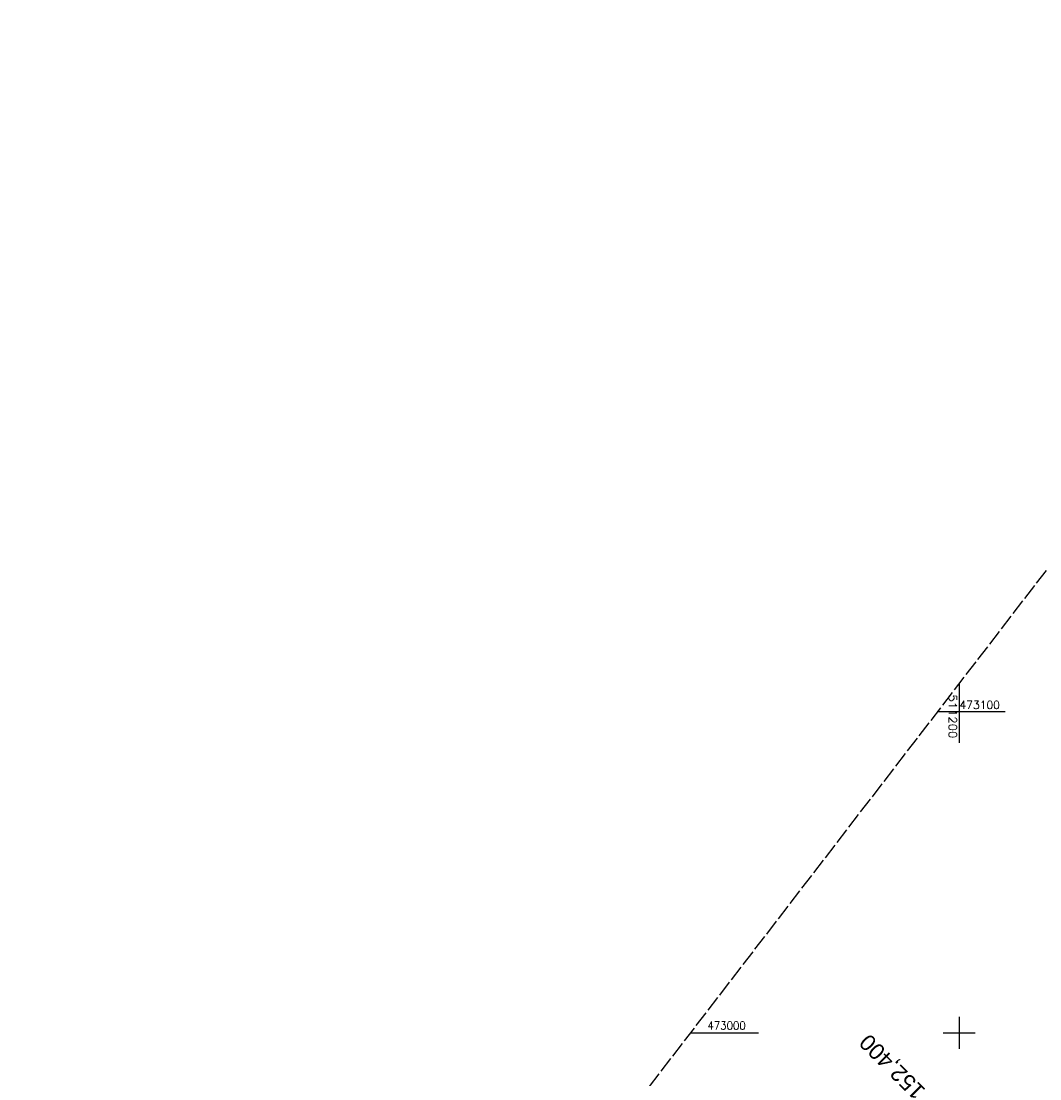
# Model space of a CAD drawing. Extents: x 510563 to 513920, y 467229 to 478797.
# Tile 35 of 67: x 510908 to 511225, y 472986 to 473315. Entities that reach past the tile are written whole.
import ezdxf
from ezdxf.enums import TextEntityAlignment as Align

# ---------------------------------------------------------------- set-up
doc = ezdxf.new("R2010")
doc.units = 0
doc.header["$LTSCALE"] = 10
doc.header["$MEASUREMENT"] = 0
for name, pattern in [('LT00', [0]), ('LT14', [0.6, 0.5, -0.1]), ('LT17', [0.15, 0.1, -0.05])]:
    doc.linetypes.add(name, pattern=pattern)
doc.layers.add('-BLATT_93-RAND', color=7, linetype='LT14', plot=False)
doc.layers.add('-ST-20', color=30, linetype='LT17')
doc.layers.add('V93_RASTER', color=250, linetype='LT00')
doc.styles.add('Beschrift', font='ARIAL.TTF')
doc.styles.get("Standard").update_dxf_attribs({"font": 'romans.shx'})

msp = doc.modelspace()

# ---------------------------------------------------------------- linework, layer by layer
at = {"layer": '-BLATT_93-RAND'}
msp.add_lwpolyline([(511358.83, 473315.34), (510907.64, 472728.79), (511135.12, 472553.81), (511586.31, 473140.35), (511358.83, 473315.34)], dxfattribs=at)
at = {"layer": 'V93_RASTER'}
for p, q in [((511200, 473108.86), (511200, 473090.36)), ((511214.38, 473100), (511193.18, 473100)), ((511200, 473005), (511200, 472995)), ((511116.26, 473000), (511137.45, 473000)), ((511195, 473000), (511205, 473000))]:
    msp.add_line(p, q, dxfattribs=at)

# ---------------------------------------------------------------- texts
at = {"layer": '-ST-20', "style": 'Beschrift'}
msp.add_text('152,400', height=5, rotation=135.0325, dxfattribs=at).set_placement((511188.06, 472980.42), align=Align.MIDDLE_LEFT)
at = {"layer": 'V93_RASTER'}
for s, rotation, width, p in [(' 511200', 270.002, 1.063, (511196.77, 473107.28)), (' 473100', 0.002, 0.983, (511198.43, 473100.94)), (' 473000', 0.002, 0.931, (511119.95, 473001))]:
    msp.add_text(s, height=2.5, rotation=rotation, dxfattribs=dict(at, width=width)).set_placement(p)

doc.saveas('drawing.dxf')
